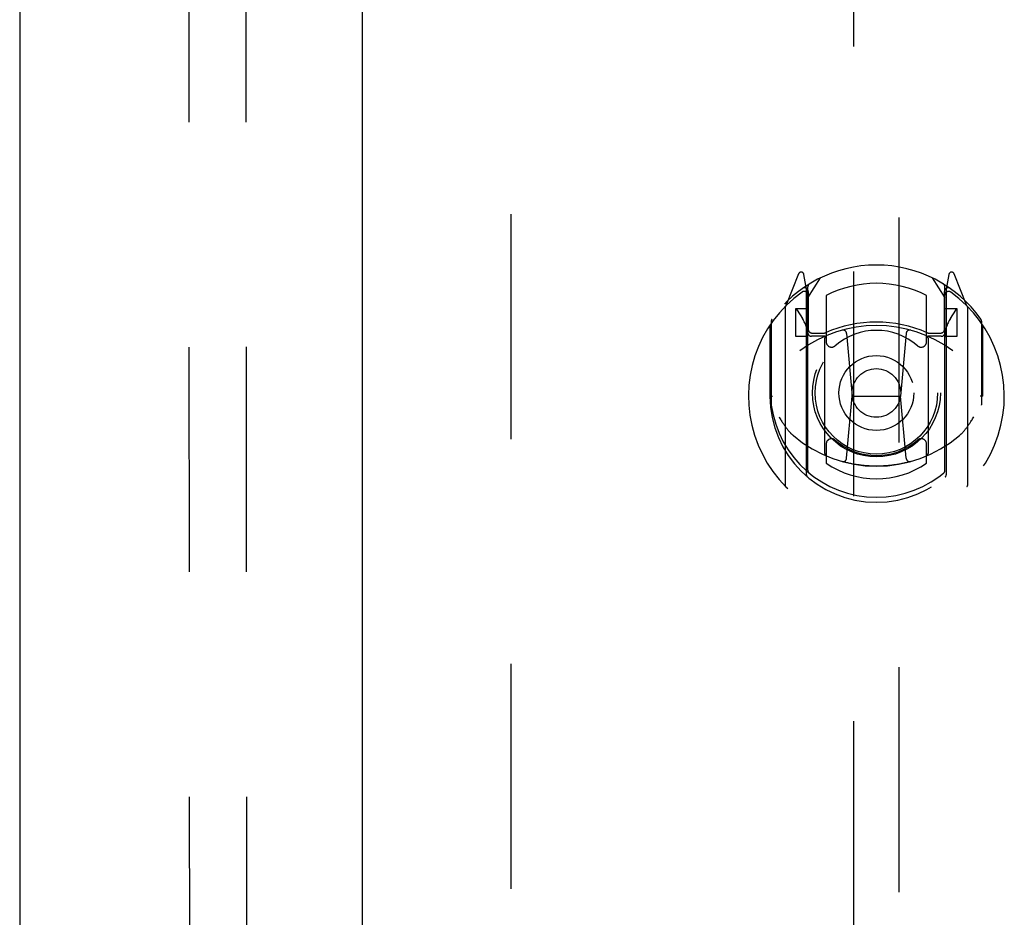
# Model space of a CAD drawing. Header units: inches. Extents: x 0 to 224, y 0 to 145.
# Tile 19 of 63: x 75.96 to 81.34, y 77.13 to 82.04. Entities that reach past the tile are written whole.
import ezdxf

# ---------------------------------------------------------------- set-up
doc = ezdxf.new("R2010")
doc.units = ezdxf.units.IN
doc.header["$LTSCALE"] = 12.302632
doc.header["$MEASUREMENT"] = 0
doc.linetypes.add('HIDDEN', pattern=[0.2, 0.1, -0.1])
doc.layers.get('0').update_dxf_attribs({"linetype": 'CONTINUOUS'})
doc.layers.add('DEFAULT_2', color=8, linetype='HIDDEN')

msp = doc.modelspace()

# ---------------------------------------------------------------- linework, layer by layer
at = {"color": 3, "linetype": 'Continuous'}
for p, q in [((75.9564, 84.0967), (75.9564, 21.8047)), ((77.8314, 21.8047), (77.8314, 84.0967))]:
    msp.add_line(p, q, dxfattribs=at)
at = {"layer": 'DEFAULT_2', "color": 8, "linetype": 'HIDDEN'}
for p, q in [((76.8794, 85.1696), (76.8991, 56.1745)), ((77.1919, 85.1699), (77.2116, 56.1747)), ((78.6439, 83.4357), (78.6439, 22.4657)), ((80.5189, 83.1232), (80.5189, 55.1213)), ((80.7689, 55.1213), (80.7689, 83.1232)), ((80.2185, 80.649), (80.1483, 80.4735)), ((80.2614, 80.5654), (80.2472, 80.646)), ((80.2689, 80.5182), (80.3389, 80.6272)), ((80.9489, 80.6272), (81.0189, 80.5182)), ((81.0406, 80.646), (81.0264, 80.5654)), ((81.1395, 80.4735), (81.0693, 80.649)), ((80.2401, 80.569), (80.2398, 80.5688)), ((80.2401, 80.569), (80.2398, 80.5688)), ((80.2405, 80.5693), (80.2401, 80.569)), ((80.2614, 79.5492), (80.2614, 80.5654)), ((80.2689, 79.5741), (80.2689, 80.5771)), ((80.2714, 80.5525), (80.2714, 80.3451)), ((81.0164, 80.3451), (81.0164, 80.5525)), ((81.0189, 79.5741), (81.0189, 80.5771)), ((81.0264, 80.5654), (81.0264, 79.5492)), ((81.0479, 80.5688), (81.0434, 80.572)), ((80.3689, 80.5304), (80.3689, 80.2778)), ((80.9189, 80.2778), (80.9189, 80.5304)), ((80.1439, 80.4629), (80.1439, 79.4954)), ((80.2014, 80.4582), (80.2014, 80.3082)), ((80.2689, 80.4582), (80.2014, 80.4582)), ((80.2097, 80.4505), (80.2391, 80.4046)), ((81.0864, 80.4582), (81.0189, 80.4582)), ((81.0486, 80.4046), (81.0781, 80.4505)), ((81.0864, 80.3082), (81.0864, 80.4582)), ((81.1439, 79.4954), (81.1439, 80.4629)), ((80.0689, 80.3901), (80.0689, 79.9325)), ((81.2189, 80.3901), (81.2189, 79.9325)), ((80.0614, 80.3674), (80.0614, 79.9792)), ((81.2264, 79.9792), (81.2264, 80.3674)), ((80.2014, 80.3082), (80.2614, 80.3082)), ((80.3614, 80.3071), (80.2889, 80.3071)), ((80.2914, 80.3251), (80.3572, 80.3251)), ((80.3614, 79.6661), (80.3614, 80.2973)), ((80.4808, 80.3233), (80.5114, 79.9792)), ((80.807, 80.3233), (80.7764, 79.9792)), ((80.9989, 80.3071), (80.9264, 80.3071)), ((80.9264, 80.2973), (80.9264, 79.6661)), ((80.9306, 80.3251), (80.9964, 80.3251)), ((81.0264, 80.3082), (81.0864, 80.3082)), ((80.0614, 79.9792), (80.0764, 79.9792)), ((80.4812, 79.6399), (80.5114, 79.9792)), ((80.5114, 79.9792), (80.7764, 79.9792)), ((80.8065, 79.6399), (80.7764, 79.9792)), ((81.2264, 79.9792), (81.2114, 79.9792)), ((80.3689, 79.7166), (80.3689, 79.6137)), ((80.9189, 79.6137), (80.9189, 79.7166))]:
    msp.add_line(p, q, dxfattribs=at)
for points in [[(80.1114, 79.8658), (80.1145, 79.8605), (80.1175, 79.8555), (80.1205, 79.8506), (80.1234, 79.846), (80.1262, 79.8416), (80.1289, 79.8374), (80.1316, 79.8333), (80.1342, 79.8294), (80.1367, 79.8256), (80.1392, 79.822), (80.1417, 79.8186), (80.1441, 79.8152), (80.1464, 79.812), (80.1487, 79.809), (80.151, 79.806), (80.1532, 79.8031), (80.1553, 79.8004), (80.1575, 79.7977), (80.1596, 79.7952), (80.1616, 79.7927), (80.1636, 79.7904), (80.1656, 79.7881), (80.1675, 79.7859), (80.1694, 79.7838), (80.1713, 79.7818), (80.1731, 79.7798), (80.1749, 79.778), (80.1767, 79.7762), (80.1784, 79.7744), (80.1801, 79.7728), (80.1817, 79.7712), (80.1834, 79.7697), (80.1849, 79.7682), (80.1865, 79.7668), (80.188, 79.7654), (80.1895, 79.7641)], [(81.0982, 79.7641), (81.0997, 79.7654), (81.1012, 79.7668), (81.1028, 79.7682), (81.1044, 79.7696), (81.106, 79.7712), (81.1077, 79.7728), (81.1094, 79.7744), (81.1111, 79.7762), (81.1128, 79.778), (81.1146, 79.7798), (81.1165, 79.7818), (81.1183, 79.7838), (81.1202, 79.7859), (81.1222, 79.7881), (81.1241, 79.7904), (81.1261, 79.7927), (81.1282, 79.7952), (81.1303, 79.7977), (81.1324, 79.8004), (81.1346, 79.8031), (81.1368, 79.806), (81.139, 79.8089), (81.1413, 79.812), (81.1437, 79.8152), (81.1461, 79.8185), (81.1485, 79.822), (81.151, 79.8256), (81.1536, 79.8294), (81.1562, 79.8333), (81.1588, 79.8373), (81.1616, 79.8416), (81.1644, 79.846), (81.1673, 79.8506), (81.1702, 79.8554), (81.1733, 79.8605), (81.1764, 79.8658)], [(80.8318, 79.6224), (80.8264, 79.6209), (80.821, 79.6194), (80.8156, 79.6181), (80.8102, 79.6167), (80.8047, 79.6154), (80.7993, 79.6141), (80.7938, 79.6129), (80.7883, 79.6117), (80.7829, 79.6106), (80.7774, 79.6095), (80.7719, 79.6085), (80.7664, 79.6075), (80.7609, 79.6065), (80.7553, 79.6056), (80.7498, 79.6047), (80.7443, 79.6039), (80.7387, 79.6031), (80.7332, 79.6024), (80.7276, 79.6017), (80.7221, 79.601), (80.7165, 79.6004), (80.7109, 79.5999), (80.7054, 79.5994), (80.6998, 79.5989), (80.6942, 79.5985), (80.6886, 79.5981), (80.683, 79.5978), (80.6774, 79.5975), (80.6719, 79.5972), (80.6663, 79.597), (80.6607, 79.5969), (80.6551, 79.5968), (80.6495, 79.5967), (80.6439, 79.5967), (80.6383, 79.5967), (80.6327, 79.5968), (80.6271, 79.5969), (80.6215, 79.597), (80.6159, 79.5972), (80.6103, 79.5975), (80.6047, 79.5978), (80.5991, 79.5981), (80.5936, 79.5985), (80.588, 79.5989), (80.5824, 79.5994), (80.5768, 79.5999), (80.5713, 79.6004), (80.5657, 79.601), (80.5601, 79.6017), (80.5546, 79.6024), (80.549, 79.6031), (80.5435, 79.6039), (80.538, 79.6047), (80.5324, 79.6056), (80.5269, 79.6065), (80.5214, 79.6075), (80.5159, 79.6085), (80.5104, 79.6095), (80.5049, 79.6106), (80.4994, 79.6117), (80.4939, 79.6129), (80.4885, 79.6141), (80.483, 79.6154), (80.4776, 79.6167), (80.4722, 79.6181), (80.4667, 79.6194), (80.4613, 79.6209), (80.4559, 79.6224)]]:
    msp.add_lwpolyline(points, dxfattribs=at)
for radius in [0.35, 0.335, 0.205, 0.133]:
    msp.add_circle((80.6439, 79.9972), radius, dxfattribs=at)
for centre, radius, start, end in [((80.6439, 79.9972), 0.7, 35.2961, 144.7039), ((80.2324, 80.6434), 0.015, 10, 158.1959), ((81.0554, 80.6434), 0.015, 21.8041, 170), ((80.6439, 79.9972), 0.6, 62.7204, 117.2796), ((80.6439, 79.9792), 0.7, 125.5126, 54.4874), ((80.2489, 80.5327), 0.02, 0, 125.5126), ((80.2514, 80.5525), 0.02, 0, 125.2543), ((80.2889, 80.5771), 0.02, 121.4688, 179.9992), ((80.9989, 80.5771), 0.02, 0, 58.5295), ((81.0364, 80.5525), 0.02, 54.7457, 180), ((81.0389, 80.5327), 0.02, 54.4874, 180), ((80.1589, 80.4629), 0.015, 135.0748, 180), ((80.2139, 80.4532), 0.005, 90, 212.6792), ((81.0739, 80.4532), 0.005, 327.3208, 90), ((81.1289, 80.4629), 0.015, 0, 44.9252), ((80.0889, 80.3901), 0.02, 144.7039, 180), ((80.0809, 80.3031), 0.188, 0, 32.6792), ((80.6439, 79.6847), 0.7, 66.536, 113.464), ((81.2069, 80.3031), 0.188, 147.3208, 180), ((81.1989, 80.3901), 0.02, 0, 35.2961), ((80.6439, 79.6667), 0.7, 53.2319, 126.7681), ((80.2914, 80.3451), 0.02, 180, 270), ((80.6439, 79.9972), 0.3425, 48.8739, 131.1261), ((80.4609, 80.3216), 0.02, 5.0796, 105.6131), ((80.8269, 80.3216), 0.02, 74.3869, 174.9204), ((80.9964, 80.3451), 0.02, 270, 360), ((80.2889, 80.3271), 0.02, 180, 270), ((80.3572, 80.3451), 0.02, 270, 293.464), ((80.3764, 80.2973), 0.015, 112.9863, 180), ((80.3989, 80.2778), 0.03, 180, 311.1261), ((80.8889, 80.2778), 0.03, 228.8739, 360), ((80.9114, 80.2973), 0.015, 0, 67.0137), ((80.9306, 80.3451), 0.02, 246.536, 270), ((80.9989, 80.3271), 0.02, 270, 360), ((80.6439, 79.9817), 0.5825, 180.2464, 359.7536), ((80.0889, 79.9325), 0.02, 180, 187.6622), ((80.6439, 80.0072), 0.58, 187.6622, 352.3378), ((81.1989, 79.9325), 0.02, 352.3378, 360), ((80.6439, 80.2967), 0.7, 229.529, 310.471), ((80.3989, 79.7166), 0.03, 48.8739, 180), ((80.6439, 79.9972), 0.3425, 228.8739, 311.1261), ((80.8889, 79.7166), 0.03, 0, 131.1261), ((80.3764, 79.6661), 0.015, 180, 247.0137), ((80.4613, 79.6416), 0.02, 254.4248, 354.9204), ((80.8265, 79.6416), 0.02, 185.0796, 285.5752), ((80.9114, 79.6661), 0.015, 292.9863, 360), ((80.2889, 79.5741), 0.02, 180, 230.6594), ((80.6439, 80.0072), 0.48, 235.0461, 304.9539), ((80.9989, 79.5741), 0.02, 309.3378, 359.9984), ((80.2764, 79.5492), 0.015, 180, 229.6413), ((81.0114, 79.5492), 0.015, 310.3587, 360), ((80.1589, 79.4954), 0.015, 180, 224.9252), ((81.1289, 79.4954), 0.015, 315.0748, 360)]:
    msp.add_arc(centre, radius, start, end, dxfattribs=at)

doc.saveas('drawing.dxf')
